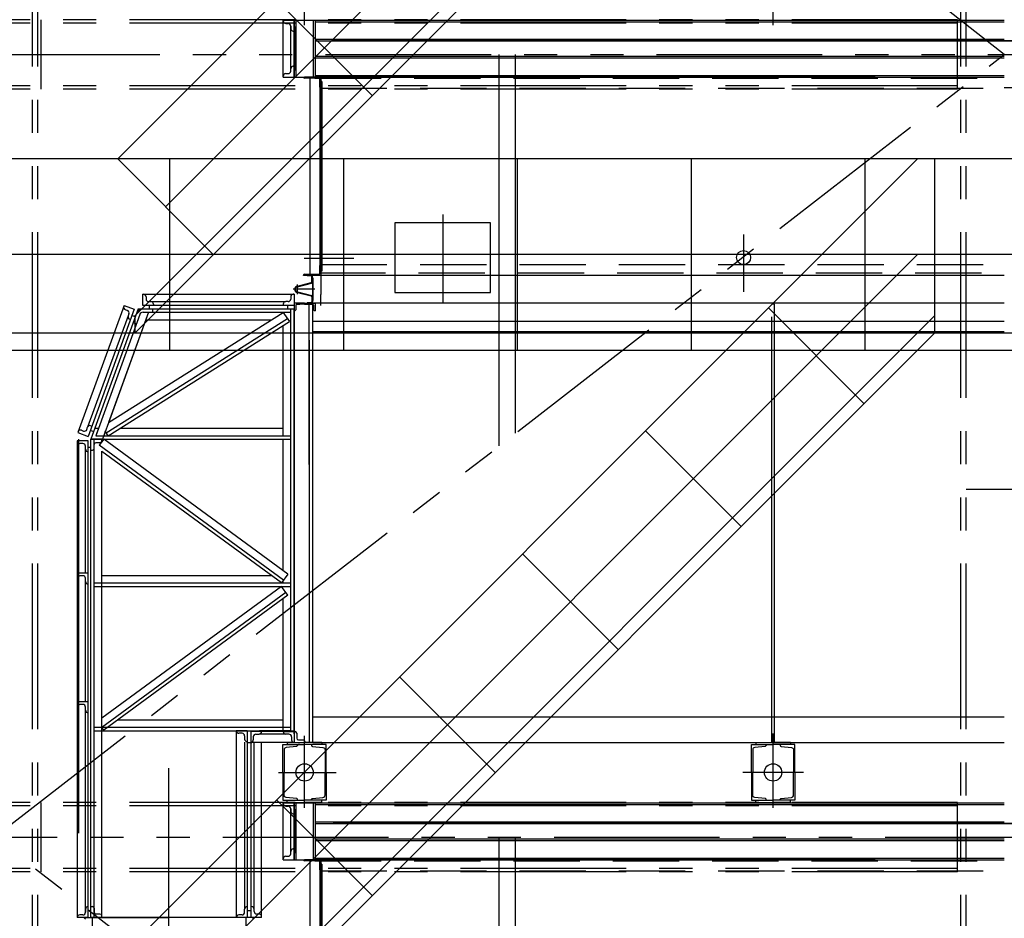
# Model space of a CAD drawing. Header units: millimetres. Extents: x -21 to 67273, y 14 to 95134.
# Tile 44 of 55: x 46494 to 52158, y 58056 to 63222. Entities that reach past the tile are written whole.
import ezdxf

# ---------------------------------------------------------------- set-up
doc = ezdxf.new("R2010")
doc.units = ezdxf.units.MM
doc.header["$LTSCALE"] = 30
for name, pattern in [('CENTER', [50.8, 31.75, -6.35, 6.35, -6.35]), ('DASHED', [19.05, 12.7, -6.35]), ('PHANTOM', [63.5, 31.75, -6.35, 6.35, -6.35, 6.35, -6.35])]:
    doc.linetypes.add(name, pattern=pattern)
doc.layers.get('Defpoints').update_dxf_attribs({"color": 5})
for name, color, linetype in [('双点画线', 6, 'PHANTOM'), ('标注', 3, 'Continuous'), ('点画线', 2, 'CENTER'), ('细实线', 4, 'Continuous'), ('虚线', 1, 'DASHED')]:
    doc.layers.add(name, color=color, linetype=linetype)

msp = doc.modelspace()

# ---------------------------------------------------------------- linework, layer by layer
for p, q in [((48009.874, 63220.11), (48072.874, 63220.11)), ((48009.874, 63220.11), (48072.874, 63220.11)), ((48009.874, 63220.11), (48009.874, 63215.11)), ((48009.874, 62892.11), (48009.874, 63220.11)), ((48072.874, 63220.11), (48072.874, 62892.11)), ((48072.874, 62892.11), (48072.874, 63220.11)), ((48192.874, 63220.111), (48192.874, 62892.111)), ((48024.874, 63200.11), (48037.874, 63200.11)), ((48052.874, 62940.11), (48052.874, 63185.11)), ((48052.874, 63185.11), (48052.874, 63172.11)), ((48067.874, 63157.11), (48072.874, 63157.11)), ((48072.874, 63182.11), (48075.874, 63182.11)), ((48075.874, 62930.11), (48075.874, 63182.11)), ((48297.877, 63100.125), (56017.877, 63100.111)), ((56017.877, 63100.118), (48297.877, 63100.118)), ((48297.877, 63100.118), (56017.877, 63100.118)), ((48052.874, 62927.11), (48052.874, 62940.11)), ((48067.874, 62955.11), (48072.874, 62955.11)), ((48072.874, 62930.11), (48075.874, 62930.11)), ((48009.874, 62892.11), (48009.874, 62897.11)), ((48009.874, 62892.11), (48072.874, 62892.11)), ((48024.874, 62912.11), (48037.874, 62912.11)), ((48125.876, 62892.111), (48225.876, 62892.111)), ((48216.876, 62886.111), (48131.876, 62886.111)), ((48219.876, 62835.111), (48219.876, 62883.111)), ((51415.876, 62892.118), (48225.876, 62892.118)), ((48225.876, 62892.118), (48225.876, 61642.268)), ((48225.876, 62892.111), (48225.876, 62829.111)), ((48219.876, 61761.118), (48219.876, 61809.118)), ((48225.876, 61815.118), (48225.876, 61752.118)), ((52157.876, 61752.118), (48125.876, 61752.118)), ((48131.876, 61758.118), (48216.876, 61758.118)), ((48131.876, 61758.118), (48216.876, 61758.118)), ((47200.662, 61644.118), (48072.876, 61644.118)), ((47200.662, 61644.118), (48072.876, 61644.118)), ((47200.662, 61644.118), (47205.662, 61644.118)), ((47200.662, 61644.118), (47200.662, 61581.118)), ((47220.662, 61629.118), (47220.662, 61616.118)), ((48052.876, 61629.118), (48052.876, 61616.118)), ((48072.876, 61644.118), (48067.876, 61644.118)), ((48072.876, 61644.118), (48072.876, 61581.118)), ((48072.876, 61643.118), (48072.876, 59119.118)), ((48225.876, 61579.268), (48225.876, 61642.268)), ((48225.876, 61579.268), (48225.876, 61642.268)), ((47094.247, 61579.109), (46828.156, 60848.028)), ((47094.247, 61579.109), (47092.537, 61574.41)), ((47094.247, 61579.109), (47153.448, 61557.561)), ((47200.662, 61581.118), (48072.876, 61581.118)), ((47235.662, 61601.118), (47248.662, 61601.118)), ((47238.662, 61580.118), (47238.662, 61560.118)), ((47248.662, 61601.118), (48024.876, 61601.118)), ((47263.662, 61586.118), (47263.662, 61581.118)), ((48009.876, 61586.118), (48009.876, 61581.118)), ((48037.876, 61601.118), (48024.876, 61601.118)), ((48034.876, 61580.118), (48034.876, 61560.118)), ((48072.876, 61592.118), (48072.876, 61548.118)), ((48132.876, 61592.118), (48072.876, 61592.118)), ((48132.876, 61592.118), (48072.876, 61592.118)), ((48072.876, 61592.118), (48072.876, 61548.118)), ((48081.876, 61580.118), (48081.876, 61553.759)), ((48081.876, 61580.118), (48081.876, 61553.759)), ((48087.876, 61586.118), (48105.876, 61586.118)), ((48087.876, 61586.118), (48105.876, 61586.118)), ((48132.876, 61586.118), (48091.876, 61586.118)), ((48132.876, 61586.118), (48091.876, 61586.118)), ((48132.876, 61592.118), (48192.876, 61592.118)), ((48132.876, 61592.118), (48192.876, 61592.118)), ((48132.876, 61586.118), (48173.876, 61586.118)), ((48132.876, 61586.118), (48173.876, 61586.118)), ((48177.876, 61586.118), (48159.876, 61586.118)), ((48159.876, 60664.118), (48159.876, 61586.118)), ((48177.876, 61586.118), (48159.876, 61586.118)), ((48179.876, 60644.118), (48179.876, 61586.118)), ((48183.876, 61580.118), (48183.876, 61553.759)), ((48183.876, 61580.118), (48183.876, 61553.759)), ((48192.876, 61592.118), (48192.876, 61548.118)), ((48192.876, 61592.118), (48192.876, 61548.118)), ((50835.876, 61586.118), (50819.876, 61586.118)), ((50835.876, 59066.118), (50835.876, 61586.118)), ((47118.237, 61519.296), (46884.979, 60878.426)), ((47153.448, 61557.561), (46887.356, 60826.48)), ((47175.662, 61560.118), (46902.662, 60810.056)), ((47175.876, 61560.118), (46902.876, 60810.056)), ((47235.64, 61540.118), (47004.767, 60905.801)), ((47004.767, 60905.801), (48008.961, 61538.189)), ((47235.426, 61540.118), (47017.475, 60941.303)), ((47101.502, 61555.184), (47113.718, 61550.738)), ((47122.683, 61531.512), (47118.237, 61519.296)), ((47140.451, 61521.853), (47159.245, 61515.013)), ((47146.11, 61519.793), (47159.245, 61515.013)), ((47184.876, 61526.958), (47165.724, 61474.337)), ((47175.662, 61560.118), (48072.876, 61560.118)), ((47175.876, 61560.118), (48072.876, 61560.118)), ((47203.67, 61540.118), (47259.668, 61540.118)), ((47259.668, 61540.118), (47259.668, 61560.118)), ((48007.569, 61540.118), (48045.899, 61486.998)), ((48009.876, 61536.921), (48009.876, 61540.118)), ((48072.876, 59117.118), (48072.876, 61560.118)), ((50819.876, 59066.118), (50819.876, 61514.118)), ((47002.811, 60830.118), (48045.899, 61486.998)), ((47127.202, 61500.071), (47131.901, 61498.361)), ((47146.93, 61481.178), (47165.724, 61474.337)), ((47219.989, 61497.118), (47943.743, 61497.118)), ((48009.876, 60830.118), (48009.876, 61464.094)), ((48159.876, 61379.118), (48159.876, 59066.118)), ((46904.205, 60887.391), (46908.904, 60885.681)), ((47017.475, 60941.303), (46969.728, 60810.118)), ((46828.156, 60848.028), (46887.356, 60826.48)), ((46849.091, 60861.691), (46861.307, 60857.245)), ((46880.533, 60866.21), (46884.979, 60878.426)), ((46900.353, 60862.189), (46919.147, 60855.348)), ((46925.614, 60873.118), (46946.898, 60873.118)), ((46946.898, 60873.118), (46931.247, 60830.118)), ((46931.247, 60830.118), (46977.007, 60830.118)), ((46977.007, 60830.118), (46969.728, 60810.118)), ((46986.594, 60855.87), (46977.221, 60830.118)), ((47002.811, 60830.118), (46986.458, 60856.085)), ((47071.093, 60873.118), (48009.876, 60873.118)), ((46824.662, 60800.618), (46824.662, 58543.555)), ((46887.662, 60800.618), (46824.662, 60800.618)), ((46824.662, 60800.618), (46824.662, 60800.618)), ((46857.662, 60785.618), (46839.662, 60785.618)), ((46887.662, 58543.555), (46887.662, 60800.618)), ((46969.728, 60810.118), (46902.662, 60810.118)), ((46902.876, 58544.618), (46902.876, 60810.056)), ((46902.898, 60810.118), (48052.876, 60810.118)), ((46922.662, 60757.118), (46922.662, 60780.118)), ((46955.662, 60790.118), (46932.662, 60790.118)), ((46977.499, 60810.118), (46952.005, 60775.49)), ((46965.662, 60810.118), (46965.662, 60800.118)), ((46965.662, 60806.667), (46965.662, 60810.056)), ((46965.876, 60794.33), (46965.876, 60810.118)), ((48036.771, 60034.453), (46977.499, 60810.118)), ((48009.876, 60054.147), (48009.876, 60810.118)), ((46872.662, 60040.243), (46872.662, 60770.618)), ((46902.662, 60762.618), (46887.662, 60762.618)), ((46887.662, 60737.618), (46887.662, 60737.618)), ((46902.684, 60747.118), (46912.662, 60747.118)), ((46965.876, 59983.618), (46965.876, 60740.544)), ((47999.552, 59983.618), (46965.876, 60740.411)), ((48179.876, 59066.118), (48179.876, 60644.118)), ((48179.876, 59066.118), (48179.876, 60644.118)), ((46902.662, 58543.555), (46902.662, 60146.13)), ((46902.662, 58544.679), (46902.662, 60098.691)), ((46965.662, 59416.691), (46965.662, 60146.191)), ((48009.876, 60080.618), (48009.876, 60103.367)), ((46887.662, 60040.243), (46824.662, 60040.243)), ((46824.662, 60040.243), (46824.662, 60040.243)), ((48009.876, 60057.167), (48009.876, 60060.618)), ((46857.662, 60025.243), (46839.662, 60025.243)), ((46872.662, 59634.324), (46872.662, 60010.243)), ((46965.876, 60026.618), (47940.82, 60026.618)), ((48036.771, 60034.453), (47999.552, 59983.618)), ((48009.876, 59983.618), (48009.876, 59997.718)), ((46887.662, 59977.243), (46887.662, 59977.243)), ((46922.876, 59963.618), (48052.876, 59963.618)), ((47999.552, 59963.618), (46965.662, 59206.668)), ((46965.876, 59206.825), (46965.876, 59963.618)), ((48036.771, 59912.783), (47999.552, 59963.618)), ((48036.771, 59912.783), (46977.499, 59137.118)), ((48009.876, 59137.118), (48009.876, 59893.088)), ((46872.662, 59300.243), (46872.662, 59676.691)), ((46965.662, 58647.191), (46965.662, 59416.691)), ((46887.662, 59300.243), (46824.662, 59300.243)), ((46824.662, 59300.243), (46824.662, 59300.243)), ((46857.662, 59285.243), (46839.662, 59285.243)), ((46872.662, 58899.182), (46872.662, 59270.243)), ((46887.662, 59237.243), (46887.662, 59237.243)), ((47058.071, 59197.118), (48009.876, 59197.118)), ((46922.876, 59134.118), (48072.876, 59134.118)), ((46977.499, 59137.118), (46965.662, 59153.196)), ((47739.876, 59134.118), (47739.876, 58543.555)), ((47739.876, 59134.118), (47739.876, 59134.118)), ((47802.876, 59134.118), (47739.876, 59134.118)), ((47802.876, 59134.118), (47802.876, 58543.555)), ((47842.876, 59129.118), (47842.876, 59134.118)), ((48054.115, 59134.118), (47874.429, 59134.118)), ((48054.115, 59129.118), (48054.115, 59134.118)), ((46965.876, 58543.555), (46965.876, 59117.118)), ((47772.876, 59119.118), (47754.876, 59119.118)), ((47787.876, 59104.118), (47787.876, 59086.118)), ((47885.876, 59129.118), (47822.876, 59129.118)), ((47822.876, 59129.118), (47822.876, 59066.118)), ((47822.876, 59097.518), (47822.876, 58543.555)), ((47837.876, 59099.118), (47837.876, 59081.118)), ((47852.876, 59114.118), (47870.876, 59114.118)), ((48024.876, 59114.118), (47870.876, 59114.118)), ((48072.876, 59129.118), (47874.429, 59129.118)), ((47885.876, 59129.118), (47885.876, 59129.118)), ((48009.876, 59129.118), (48072.876, 59129.118)), ((48009.876, 59129.118), (48009.876, 59129.118)), ((48042.876, 59114.118), (48024.876, 59114.118)), ((48057.876, 59099.118), (48057.876, 59081.118)), ((48072.876, 59129.118), (48072.876, 59066.118)), ((48072.876, 59129.118), (48077.876, 59129.118)), ((48072.876, 59129.118), (48072.876, 59066.118)), ((48087.876, 59119.118), (48087.876, 59091.118)), ((48097.876, 59081.118), (48125.876, 59081.118)), ((47802.876, 59071.118), (47802.876, 59071.118)), ((47802.876, 59067.238), (47822.876, 59067.238)), ((47802.876, 59066.238), (47802.876, 58584.668)), ((47822.876, 59066.118), (47822.876, 59066.118)), ((48072.876, 59066.118), (47822.876, 59066.118)), ((47842.876, 58543.555), (47842.876, 59066.118)), ((47885.876, 58543.555), (47885.876, 59066.118)), ((48007.876, 58894.118), (48007.876, 59054.118)), ((48007.876, 59054.118), (48092.876, 59054.118)), ((48016.278, 59029.377), (48015.376, 59024.52)), ((48015.376, 59024.52), (48015.376, 58894.118)), ((48018.867, 59033.584), (48016.278, 59029.377)), ((48022.796, 59036.579), (48018.867, 59033.584)), ((48027.539, 59037.959), (48022.796, 59036.579)), ((48086.798, 59043.885), (48027.539, 59037.959)), ((48072.876, 59066.118), (48072.876, 59066.118)), ((48089.17, 59044.577), (48086.798, 59043.885)), ((48091.133, 59046.075), (48089.17, 59044.577)), ((48092.426, 59048.18), (48091.133, 59046.075)), ((48092.876, 59050.602), (48092.426, 59048.18)), ((48092.876, 59054.118), (48092.876, 59050.602)), ((48100.876, 59061.118), (48100.876, 59066.118)), ((48135.876, 59071.118), (48135.876, 59066.118)), ((48179.876, 59066.118), (48159.876, 59066.118)), ((48257.876, 59054.118), (48172.876, 59054.118)), ((48172.876, 59054.118), (48172.876, 59050.602)), ((48172.876, 59050.602), (48173.326, 59048.18)), ((48173.326, 59048.18), (48174.619, 59046.075)), ((48174.619, 59046.075), (48176.582, 59044.577)), ((48176.582, 59044.577), (48178.954, 59043.885)), ((48178.954, 59043.885), (48238.213, 59037.959)), ((48179.876, 59066.118), (52157.876, 59066.118)), ((48238.213, 59037.959), (48242.956, 59036.579)), ((48242.956, 59036.579), (48246.885, 59033.584)), ((48246.885, 59033.584), (48249.474, 59029.377)), ((48249.474, 59029.377), (48250.376, 59024.52)), ((48250.376, 59024.52), (48250.376, 58894.118)), ((48257.876, 58894.118), (48257.876, 59054.118)), ((50702.876, 58894.118), (50702.876, 59054.118)), ((50702.876, 59054.118), (50787.876, 59054.118)), ((50702.876, 59054.118), (50787.876, 59054.118)), ((50702.876, 58894.118), (50702.876, 59054.118)), ((50711.278, 59029.377), (50710.376, 59024.52)), ((50711.278, 59029.377), (50710.376, 59024.52)), ((50710.376, 59024.52), (50710.376, 58894.118)), ((50710.376, 59024.52), (50710.376, 58894.118)), ((50713.867, 59033.584), (50711.278, 59029.377)), ((50713.867, 59033.584), (50711.278, 59029.377)), ((50717.796, 59036.579), (50713.867, 59033.584)), ((50717.796, 59036.579), (50713.867, 59033.584)), ((50722.539, 59037.959), (50717.796, 59036.579)), ((50722.539, 59037.959), (50717.796, 59036.579)), ((50781.798, 59043.885), (50722.539, 59037.959)), ((50781.798, 59043.885), (50722.539, 59037.959)), ((50784.17, 59044.577), (50781.798, 59043.885)), ((50784.17, 59044.577), (50781.798, 59043.885)), ((50786.133, 59046.075), (50784.17, 59044.577)), ((50786.133, 59046.075), (50784.17, 59044.577)), ((50787.426, 59048.18), (50786.133, 59046.075)), ((50787.426, 59048.18), (50786.133, 59046.075)), ((50787.876, 59050.602), (50787.426, 59048.18)), ((50787.876, 59050.602), (50787.426, 59048.18)), ((50787.876, 59054.118), (50787.876, 59050.602)), ((50787.876, 59054.118), (50787.876, 59050.602)), ((50839.876, 59066.118), (50815.876, 59066.118)), ((50839.876, 59066.118), (50815.876, 59066.118)), ((50874.876, 59066.118), (50854.876, 59066.118)), ((50874.876, 59066.118), (50854.876, 59066.118)), ((50867.876, 59054.118), (50867.876, 59050.602)), ((50952.876, 59054.118), (50867.876, 59054.118)), ((50952.876, 59054.118), (50867.876, 59054.118)), ((50867.876, 59054.118), (50867.876, 59050.602)), ((50867.876, 59050.602), (50868.326, 59048.18)), ((50867.876, 59050.602), (50868.326, 59048.18)), ((50868.326, 59048.18), (50869.619, 59046.075)), ((50868.326, 59048.18), (50869.619, 59046.075)), ((50869.619, 59046.075), (50871.582, 59044.577)), ((50869.619, 59046.075), (50871.582, 59044.577)), ((50871.582, 59044.577), (50873.954, 59043.885)), ((50871.582, 59044.577), (50873.954, 59043.885)), ((50873.954, 59043.885), (50933.213, 59037.959)), ((50873.954, 59043.885), (50933.213, 59037.959)), ((50933.213, 59037.959), (50937.956, 59036.579)), ((50933.213, 59037.959), (50937.956, 59036.579)), ((50937.956, 59036.579), (50941.885, 59033.584)), ((50937.956, 59036.579), (50941.885, 59033.584)), ((50941.885, 59033.584), (50944.474, 59029.377)), ((50941.885, 59033.584), (50944.474, 59029.377)), ((50944.474, 59029.377), (50945.376, 59024.52)), ((50944.474, 59029.377), (50945.376, 59024.52)), ((50945.376, 59024.52), (50945.376, 58894.118)), ((50945.376, 59024.52), (50945.376, 58894.118)), ((50952.876, 58894.118), (50952.876, 59054.118)), ((50952.876, 58894.118), (50952.876, 59054.118)), ((46872.662, 58543.555), (46872.662, 58936.691)), ((48007.876, 58894.118), (48007.876, 58734.118)), ((48015.376, 58763.716), (48015.376, 58894.118)), ((48250.376, 58763.716), (48250.376, 58894.118)), ((48257.876, 58894.118), (48257.876, 58734.118)), ((50702.876, 58894.118), (50702.876, 58734.118)), ((50702.876, 58894.118), (50702.876, 58734.118)), ((50710.376, 58763.716), (50710.376, 58894.118)), ((50710.376, 58763.716), (50710.376, 58894.118)), ((50945.376, 58763.716), (50945.376, 58894.118)), ((50945.376, 58763.716), (50945.376, 58894.118)), ((50952.876, 58894.118), (50952.876, 58734.118)), ((50952.876, 58894.118), (50952.876, 58734.118)), ((48007.876, 58734.118), (48092.876, 58734.118)), ((48016.278, 58758.859), (48015.376, 58763.716)), ((48018.867, 58754.652), (48016.278, 58758.859)), ((48022.796, 58751.657), (48018.867, 58754.652)), ((48027.539, 58750.277), (48022.796, 58751.657)), ((48086.798, 58744.351), (48027.539, 58750.277)), ((48089.17, 58743.659), (48086.798, 58744.351)), ((48091.133, 58742.161), (48089.17, 58743.659)), ((48092.426, 58740.056), (48091.133, 58742.161)), ((48092.876, 58737.634), (48092.426, 58740.056)), ((48092.876, 58734.118), (48092.876, 58737.634)), ((48172.876, 58737.634), (48173.326, 58740.056)), ((48172.876, 58734.118), (48172.876, 58737.634)), ((48257.876, 58734.118), (48172.876, 58734.118)), ((48173.326, 58740.056), (48174.619, 58742.161)), ((48174.619, 58742.161), (48176.582, 58743.659)), ((48176.582, 58743.659), (48178.954, 58744.351)), ((48178.954, 58744.351), (48238.213, 58750.277)), ((48238.213, 58750.277), (48242.956, 58751.657)), ((48242.956, 58751.657), (48246.885, 58754.652)), ((48246.885, 58754.652), (48249.474, 58758.859)), ((48249.474, 58758.859), (48250.376, 58763.716)), ((50702.876, 58734.118), (50787.876, 58734.118)), ((50702.876, 58734.118), (50787.876, 58734.118)), ((50711.278, 58758.859), (50710.376, 58763.716)), ((50711.278, 58758.859), (50710.376, 58763.716)), ((50713.867, 58754.652), (50711.278, 58758.859)), ((50713.867, 58754.652), (50711.278, 58758.859)), ((50717.796, 58751.657), (50713.867, 58754.652)), ((50717.796, 58751.657), (50713.867, 58754.652)), ((50722.539, 58750.277), (50717.796, 58751.657)), ((50722.539, 58750.277), (50717.796, 58751.657)), ((50781.798, 58744.351), (50722.539, 58750.277)), ((50781.798, 58744.351), (50722.539, 58750.277)), ((50784.17, 58743.659), (50781.798, 58744.351)), ((50784.17, 58743.659), (50781.798, 58744.351)), ((50786.133, 58742.161), (50784.17, 58743.659)), ((50786.133, 58742.161), (50784.17, 58743.659)), ((50787.426, 58740.056), (50786.133, 58742.161)), ((50787.426, 58740.056), (50786.133, 58742.161)), ((50787.876, 58737.634), (50787.426, 58740.056)), ((50787.876, 58737.634), (50787.426, 58740.056)), ((50787.876, 58734.118), (50787.876, 58737.634)), ((50787.876, 58734.118), (50787.876, 58737.634)), ((50867.876, 58737.634), (50868.326, 58740.056)), ((50867.876, 58737.634), (50868.326, 58740.056)), ((50867.876, 58734.118), (50867.876, 58737.634)), ((50867.876, 58734.118), (50867.876, 58737.634)), ((50952.876, 58734.118), (50867.876, 58734.118)), ((50952.876, 58734.118), (50867.876, 58734.118)), ((50868.326, 58740.056), (50869.619, 58742.161)), ((50868.326, 58740.056), (50869.619, 58742.161)), ((50869.619, 58742.161), (50871.582, 58743.659)), ((50869.619, 58742.161), (50871.582, 58743.659)), ((50871.582, 58743.659), (50873.954, 58744.351)), ((50871.582, 58743.659), (50873.954, 58744.351)), ((50873.954, 58744.351), (50933.213, 58750.277)), ((50873.954, 58744.351), (50933.213, 58750.277)), ((50933.213, 58750.277), (50937.956, 58751.657)), ((50933.213, 58750.277), (50937.956, 58751.657)), ((50937.956, 58751.657), (50941.885, 58754.652)), ((50937.956, 58751.657), (50941.885, 58754.652)), ((50941.885, 58754.652), (50944.474, 58758.859)), ((50941.885, 58754.652), (50944.474, 58758.859)), ((50944.474, 58758.859), (50945.376, 58763.716)), ((50944.474, 58758.859), (50945.376, 58763.716)), ((48009.874, 58720.11), (48072.874, 58720.11)), ((48009.874, 58720.11), (48072.874, 58720.11)), ((48009.874, 58720.11), (48009.874, 58715.11)), ((48009.874, 58392.11), (48009.874, 58720.11)), ((48024.874, 58700.11), (48037.874, 58700.11)), ((48052.874, 58440.11), (48052.874, 58685.11)), ((48052.874, 58685.11), (48052.874, 58672.11)), ((48072.874, 58720.11), (48072.874, 58392.11)), ((48072.874, 58392.11), (48072.874, 58720.11)), ((48072.874, 58682.11), (48075.874, 58682.11)), ((48075.874, 58430.11), (48075.874, 58682.11)), ((48192.874, 58720.111), (48192.874, 58392.111)), ((46965.662, 58543.555), (46965.662, 58647.191)), ((48067.874, 58657.11), (48072.874, 58657.11)), ((56017.874, 58600.125), (48297.874, 58600.111)), ((48297.875, 58600.118), (56017.875, 58600.118)), ((56017.875, 58600.118), (48297.875, 58600.118)), ((48297.877, 58600.125), (56017.877, 58600.111)), ((48297.877, 58600.118), (56017.877, 58600.118)), ((56017.877, 58600.118), (48297.877, 58600.118)), ((46824.662, 58543.555), (46824.662, 58060.179)), ((46872.662, 58090.179), (46872.662, 58543.555)), ((46887.662, 58060.179), (46887.662, 58543.555)), ((46902.662, 58060.179), (46902.662, 58543.555)), ((46965.662, 58060.118), (46965.662, 58543.555)), ((46965.876, 58060.118), (46965.876, 58543.555)), ((47739.876, 58543.555), (47739.876, 58060.118)), ((47802.876, 58543.555), (47802.876, 58060.118)), ((47822.876, 58543.555), (47822.876, 58060.118)), ((47842.876, 58095.118), (47842.876, 58543.555)), ((47885.876, 58060.118), (47885.876, 58543.555)), ((48067.874, 58455.11), (48072.874, 58455.11)), ((48009.874, 58392.11), (48009.874, 58397.11)), ((48024.874, 58412.11), (48037.874, 58412.11)), ((48052.874, 58427.11), (48052.874, 58440.11)), ((48072.874, 58430.11), (48075.874, 58430.11)), ((48009.874, 58392.11), (48072.874, 58392.11)), ((48125.876, 58392.111), (48225.876, 58392.111)), ((48216.876, 58386.111), (48131.876, 58386.111)), ((48219.876, 58335.111), (48219.876, 58383.111)), ((51415.876, 58392.118), (48225.876, 58392.118)), ((48225.876, 58392.118), (48225.876, 57142.268)), ((48225.876, 58392.111), (48225.876, 58329.111)), ((46887.662, 58123.179), (46887.662, 58123.179)), ((46902.684, 58123.118), (46912.662, 58123.118)), ((46922.662, 58113.118), (46922.662, 58090.118)), ((47802.876, 58123.118), (47802.876, 58123.118)), ((47827.876, 58122.898), (47822.876, 58122.898)), ((46887.662, 58060.179), (46824.662, 58060.179)), ((46824.662, 58060.179), (46824.662, 58060.179)), ((46857.662, 58075.179), (46839.662, 58075.179)), ((46887.662, 58060.179), (46856.162, 58060.179)), ((46887.662, 58060.179), (46856.162, 58060.179)), ((46863.662, 58060.118), (47352.876, 58060.118)), ((46871.945, 58051.062), (46863.662, 58060.118)), ((46872.662, 58108.179), (46872.662, 58090.179)), ((46902.662, 58098.179), (46887.662, 58098.179)), ((46965.662, 58060.122), (46902.662, 58060.179)), ((47802.876, 58060.118), (46902.876, 58060.118)), ((46911.571, 58060.118), (46911.571, 58010.118)), ((46955.662, 58080.118), (46932.662, 58080.118)), ((46965.662, 58060.118), (46965.662, 58070.118)), ((46965.662, 58063.569), (46965.662, 58060.179)), ((47885.876, 58060.118), (47352.876, 58060.118)), ((47772.876, 58075.118), (47754.876, 58075.118)), ((47787.876, 58090.118), (47787.876, 58108.118)), ((47794.181, 58060.118), (47794.181, 58010.118)), ((47802.876, 58100.168), (47822.876, 58100.168)), ((47833.807, 58051.062), (47842.09, 58060.118)), ((47870.876, 58080.118), (47857.876, 58080.118))]:
    msp.add_line(p, q)
at = {"ltscale": 30}
for p, q in [((48072.876, 63220.11), (52157.874, 63220.118)), ((48192.874, 63100.111), (52157.874, 63100.118)), ((48192.874, 63012.111), (52157.874, 63012.118)), ((48072.874, 62892.11), (52157.874, 62892.118)), ((48162.876, 62886.111), (48162.876, 61758.118)), ((48219.876, 62883.171), (48219.876, 61809.118)), ((48231.876, 62867.111), (48225.876, 62867.111)), ((48225.876, 62829.111), (48225.876, 61752.118)), ((48231.876, 62867.111), (48231.876, 61777.118)), ((48231.876, 61777.118), (48225.876, 61777.118)), ((48231.876, 61777.118), (48225.876, 61777.118)), ((48072.876, 58720.11), (52157.874, 58720.118)), ((48192.874, 58600.111), (52157.874, 58600.118)), ((48192.874, 58512.111), (52157.874, 58512.118)), ((48072.874, 58392.11), (52157.874, 58392.118)), ((48162.876, 58386.111), (48162.876, 57258.118)), ((48162.876, 58386.111), (48162.876, 57258.118)), ((48219.876, 58383.171), (48219.876, 57309.118)), ((48219.876, 58383.171), (48219.876, 57309.118)), ((48231.876, 58367.111), (48225.876, 58367.111)), ((48231.876, 58367.111), (48231.876, 57277.118)), ((48231.876, 58367.111), (48231.876, 57277.118)), ((48225.876, 58329.111), (48225.876, 57252.118)), ((48225.876, 58329.111), (48225.876, 57252.118))]:
    msp.add_line(p, q, dxfattribs=at)
at = {"ltscale": 5}
for p, q in [((48232.876, 62892.111), (48132.876, 62892.111)), ((48007.876, 59054.118), (48132.876, 59054.118)), ((48032.876, 59066.118), (48132.876, 59066.118)), ((48032.876, 59066.118), (48032.876, 59054.118)), ((48232.876, 59066.118), (48132.876, 59066.118)), ((48257.876, 59054.118), (48132.876, 59054.118)), ((48232.876, 59066.118), (48232.876, 59054.118)), ((50702.876, 59054.118), (50827.876, 59054.118)), ((50702.876, 59054.118), (50827.876, 59054.118)), ((50727.876, 59066.118), (50727.876, 59054.118)), ((50727.876, 59066.118), (50827.876, 59066.118)), ((50727.876, 59066.118), (50827.876, 59066.118)), ((50727.876, 59066.118), (50727.876, 59054.118)), ((50927.876, 59066.118), (50827.876, 59066.118)), ((50927.876, 59066.118), (50827.876, 59066.118)), ((50952.876, 59054.118), (50827.876, 59054.118)), ((50952.876, 59054.118), (50827.876, 59054.118)), ((50927.876, 59066.118), (50927.876, 59054.118)), ((50927.876, 59066.118), (50927.876, 59054.118)), ((48007.876, 58734.118), (48132.876, 58734.118)), ((48032.876, 58722.118), (48032.876, 58734.118)), ((48257.876, 58734.118), (48132.876, 58734.118)), ((48232.876, 58722.118), (48232.876, 58734.118)), ((50702.876, 58734.118), (50827.876, 58734.118)), ((50702.876, 58734.118), (50827.876, 58734.118)), ((50727.876, 58722.118), (50727.876, 58734.118)), ((50727.876, 58722.118), (50727.876, 58734.118)), ((50952.876, 58734.118), (50827.876, 58734.118)), ((50952.876, 58734.118), (50827.876, 58734.118)), ((50927.876, 58722.118), (50927.876, 58734.118)), ((50927.876, 58722.118), (50927.876, 58734.118)), ((48032.876, 58722.118), (48132.876, 58722.118)), ((48232.876, 58722.118), (48132.876, 58722.118)), ((50727.876, 58722.118), (50827.876, 58722.118)), ((50727.876, 58722.118), (50827.876, 58722.118)), ((50927.876, 58722.118), (50827.876, 58722.118)), ((50927.876, 58722.118), (50827.876, 58722.118)), ((48232.876, 58392.111), (48132.876, 58392.111))]:
    msp.add_line(p, q, dxfattribs=at)
at = {"ltscale": 2}
for p, q in [((48147.876, 61749.118), (48147.876, 61752.118)), ((48169.876, 61752.118), (48147.876, 61752.118)), ((48169.876, 61752.118), (48147.876, 61752.118)), ((48147.876, 61749.118), (48147.876, 61752.118)), ((48169.876, 61749.118), (48147.876, 61749.118)), ((48169.876, 61749.118), (48147.876, 61749.118)), ((48223.876, 61752.118), (48160.876, 61752.118)), ((48223.876, 61752.118), (48160.876, 61752.118)), ((48225.876, 61752.118), (48162.876, 61752.118)), ((48225.876, 61752.118), (48162.876, 61752.118)), ((48174.876, 61715.295), (48174.876, 61744.118)), ((48174.876, 61715.295), (48174.876, 61744.118)), ((48177.876, 61715.295), (48177.876, 61744.118)), ((48177.876, 61715.295), (48177.876, 61744.118)), ((48092.125, 61690.022), (48171.128, 61710.454)), ((48092.125, 61690.022), (48171.128, 61710.454)), ((48092.876, 61687.118), (48171.879, 61707.549)), ((48092.876, 61687.118), (48171.879, 61707.549)), ((48092.125, 61654.213), (48171.128, 61633.782)), ((48092.125, 61654.213), (48171.128, 61633.782)), ((48092.876, 61657.118), (48171.879, 61636.686)), ((48092.876, 61657.118), (48171.879, 61636.686)), ((48174.876, 61628.941), (48174.876, 61600.118)), ((48174.876, 61628.941), (48174.876, 61600.118)), ((48177.876, 61628.941), (48177.876, 61600.118)), ((48177.876, 61628.941), (48177.876, 61600.118)), ((48147.876, 61595.118), (48147.876, 61592.118)), ((48169.876, 61595.118), (48147.876, 61595.118)), ((48169.876, 61595.118), (48147.876, 61595.118)), ((48147.876, 61595.118), (48147.876, 61592.118)), ((48169.876, 61592.118), (48147.876, 61592.118)), ((48169.876, 61592.118), (48147.876, 61592.118))]:
    msp.add_line(p, q, dxfattribs=at)
at = {"ltscale": 4}
for p, q in [((48180.876, 61737.118), (48177.876, 61737.118)), ((48177.876, 61737.118), (48177.876, 61607.118)), ((48177.876, 61737.118), (48177.876, 61607.118)), ((48180.876, 61737.118), (48177.876, 61737.118)), ((48180.876, 61737.118), (48180.876, 61607.118)), ((48180.876, 61737.118), (48180.876, 61607.118)), ((52157.876, 61592.118), (48169.876, 61592.118)), ((48180.876, 61607.118), (48177.876, 61607.118)), ((48180.876, 61607.118), (48177.876, 61607.118))]:
    msp.add_line(p, q, dxfattribs=at)
msp.add_lwpolyline([(48652.876, 62054.336), (48652.876, 61654.336), (49202.876, 61654.336), (49202.876, 62054.336)], close=True)
msp.add_lwpolyline([(48216.876, 61758.118, 0.41421356), (48219.876, 61761.118), (48219.876, 61809.118, -0.41421356), (48225.876, 61815.118), (48225.876, 61752.118), (48125.876, 61752.118, -0.41421356), (48131.876, 61758.118)], format="xyb", close=True)
at = {"ltscale": 25}
msp.add_circle((50657.876, 61854.702), 40.5, dxfattribs=at)
for centre in [(48132.876, 58894.118), (50827.876, 58894.118), (50827.876, 58894.118)]:
    msp.add_circle(centre, 50)
for centre, radius, start, end in [((48024.874, 63215.11), 15, 180, 270), ((48037.874, 63185.11), 15, 0, 90), ((48067.874, 63172.11), 15, 180, 270), ((48037.874, 62927.11), 15, 270, 0), ((48067.874, 62940.11), 15, 90, 180), ((48024.874, 62897.11), 15, 90, 180), ((48131.876, 62892.111), 6, 180, 270), ((48216.876, 62883.111), 3, 0, 90), ((48225.876, 62835.111), 6, 180, 270), ((48225.876, 61809.118), 6, 90, 180), ((48131.876, 61752.118), 6, 90, 180), ((48131.876, 61752.118), 6, 90, 180), ((48216.876, 61761.118), 3, 270, 0), ((48216.876, 61761.118), 3, 270, 0), ((47205.662, 61629.118), 15, 0, 90), ((48067.876, 61629.118), 15, 90, 180), ((47106.633, 61569.28), 15, 160, 250), ((47235.662, 61616.118), 15, 180, 270), ((47248.662, 61586.118), 15, 0, 90), ((48024.876, 61586.118), 15, 90, 180), ((48037.876, 61616.118), 15, 270, 0), ((48087.876, 61580.118), 6, 90, 180), ((48087.876, 61580.118), 6, 90, 180), ((48177.876, 61580.118), 6, 0, 90), ((48177.876, 61580.118), 6, 0, 90), ((47108.588, 61536.643), 15, 340, 70), ((47132.333, 61514.166), 15, 160, 250), ((47203.67, 61520.118), 40, 90, 160), ((47203.67, 61520.118), 20, 90, 160), ((48072.876, 61558.118), 10, 270, 334.158067), ((48072.876, 61558.118), 10, 270, 334.158067), ((48192.876, 61558.118), 10, 205.841933, 270), ((48192.876, 61558.118), 10, 205.841933, 270), ((46899.075, 60873.296), 15, 70, 160), ((46843.961, 60847.596), 15, 70, 160), ((46866.438, 60871.34), 15, 250, 340), ((46839.662, 60800.618), 15, 180, 270), ((46857.662, 60770.618), 15, 0, 90), ((46932.662, 60780.118), 10, 90, 180), ((46955.662, 60800.118), 10, 270, 0), ((46887.662, 60752.618), 15, 180, 270), ((46912.662, 60757.118), 10, 270, 0), ((46839.662, 60040.243), 15, 180, 270), ((46857.662, 60010.243), 15, 0, 90), ((46887.662, 59992.243), 15, 180, 270), ((46839.662, 59300.243), 15, 180, 270), ((46857.662, 59270.243), 15, 0, 90), ((46887.662, 59252.243), 15, 180, 270), ((47754.876, 59134.118), 15, 180, 270), ((47772.876, 59104.118), 15, 0, 90), ((47802.876, 59086.118), 15, 180, 270), ((47822.876, 59081.118), 15, 270, 0), ((47852.876, 59099.118), 15, 90, 180), ((47870.876, 59129.118), 15, 270, 0), ((48024.876, 59129.118), 15, 180, 270), ((48042.876, 59099.118), 15, 0, 90), ((48072.876, 59081.118), 15, 180, 270), ((48077.876, 59119.118), 10, 0, 90), ((48097.876, 59091.118), 10, 180, 270), ((48125.876, 59071.118), 10, 0, 90), ((48024.874, 58715.11), 15, 180, 270), ((48037.874, 58685.11), 15, 0, 90), ((48067.874, 58672.11), 15, 180, 270), ((48067.874, 58440.11), 15, 90, 180), ((48024.874, 58397.11), 15, 90, 180), ((48037.874, 58427.11), 15, 270, 0), ((48131.876, 58392.111), 6, 180, 270), ((48216.876, 58383.111), 3, 0, 90), ((46887.662, 58108.179), 15, 90, 180), ((46912.662, 58113.118), 10, 0, 90), ((47802.876, 58108.118), 15, 90, 180), ((47827.876, 58107.898), 15, 0, 90), ((46839.662, 58060.179), 15, 90, 180), ((46857.662, 58090.179), 15, 270, 0), ((46932.662, 58090.118), 10, 180, 270), ((46955.662, 58070.118), 10, 0, 90), ((47754.876, 58060.118), 15, 90, 180), ((47772.876, 58090.118), 15, 270, 0), ((47857.876, 58095.118), 15, 180, 270), ((47870.876, 58065.118), 15, 0, 90)]:
    msp.add_arc(centre, radius, start, end)
at = {"ltscale": 2}
for centre, radius, start, end in [((48169.876, 61744.118), 8, 0, 90), ((48169.876, 61744.118), 8, 0, 90), ((48169.876, 61744.118), 5, 0, 90), ((48169.876, 61744.118), 5, 0, 90), ((48092.876, 61672.118), 18, 90, 180), ((48092.876, 61672.118), 18, 90, 180), ((48092.876, 61672.118), 15, 90, 180), ((48092.876, 61672.118), 15, 90, 180), ((48169.876, 61715.295), 5, 284.5, 0), ((48169.876, 61715.295), 5, 284.5, 0), ((48169.876, 61715.295), 8, 284.5, 0), ((48169.876, 61715.295), 8, 284.5, 0), ((48092.876, 61672.118), 18, 180, 270), ((48092.876, 61672.118), 18, 180, 270), ((48092.876, 61672.118), 15, 180, 270), ((48092.876, 61672.118), 15, 180, 270), ((48169.876, 61628.941), 5, 0, 75.5), ((48169.876, 61628.941), 5, 0, 75.5), ((48169.876, 61628.941), 8, 0, 75.5), ((48169.876, 61628.941), 8, 0, 75.5), ((48169.876, 61600.118), 8, 270, 0), ((48169.876, 61600.118), 5, 270, 0), ((48169.876, 61600.118), 5, 270, 0), ((48169.876, 61600.118), 8, 270, 0)]:
    msp.add_arc(centre, radius, start, end, dxfattribs=at)
at = {"layer": 'Defpoints', "ltscale": 25}
for p in [(48096.918, 62892.118), (50633.913, 61887.353), (50681.839, 61822.052), (48096.918, 58392.118)]:
    msp.add_point(p, dxfattribs=at)
at = {"layer": '双点画线'}
for p, q in [((46567.876, 36282.118), (46567.876, 82862.118)), ((46597.876, 36282.118), (46597.876, 82862.118)), ((51907.876, 36282.118), (51907.876, 78922.118)), ((51937.876, 36282.118), (51937.876, 78922.118)), ((52157.876, 63022.118), (46347.876, 67587.118)), ((51887.876, 63222.118), (46007.876, 63222.118)), ((46617.876, 62822.118), (46617.876, 63222.118)), ((51887.876, 62822.118), (51887.876, 63222.118)), ((51887.876, 63202.118), (46007.876, 63202.118)), ((46347.876, 58522.118), (52157.876, 63022.118)), ((46347.876, 63022.118), (58557.876, 63022.118)), ((51887.876, 62842.118), (46007.876, 62842.118)), ((51887.876, 62822.118), (46007.876, 62822.118)), ((51937.876, 60522.118), (52377.876, 60522.118)), ((51887.876, 58722.118), (46007.876, 58722.118)), ((51887.876, 58702.118), (46007.876, 58702.118)), ((46617.876, 58322.118), (46617.876, 58722.118)), ((51887.876, 58322.118), (51887.876, 58722.118)), ((45757.876, 58522.118), (58557.876, 58522.118)), ((52157.876, 54022.118), (46347.876, 58522.118)), ((51887.876, 58342.118), (46007.876, 58342.118)), ((51887.876, 58322.118), (46007.876, 58322.118))]:
    msp.add_line(p, q, dxfattribs=at)
at = {"layer": '标注'}
msp.add_line((48231.876, 62785.829), (48231.876, 62556.283), dxfattribs=at)
at = {"layer": '点画线', "ltscale": 5}
for p, q in [((50827.876, 63190.217), (50827.876, 63617.196)), ((50827.876, 63190.217), (50827.876, 63617.196)), ((48132.876, 63191.285), (48132.876, 63603.984)), ((50657.876, 61920.202), (50657.876, 61789.202)), ((48179.876, 61489.118), (52157.876, 61489.118)), ((48179.876, 61429.118), (52157.876, 61429.118)), ((48179.876, 59214.118), (52157.876, 59214.118)), ((48132.876, 58691.285), (48132.876, 59103.984)), ((50827.876, 58690.217), (50827.876, 59117.196)), ((50827.876, 58690.217), (50827.876, 59117.196)), ((50827.876, 58690.217), (50827.876, 59117.196)), ((50827.876, 58690.217), (50827.876, 59117.196)), ((47352.876, 57145.998), (47352.876, 58919.057)), ((47983.695, 58894.118), (48314.378, 58894.118)), ((51002.876, 58894.118), (50652.876, 58894.118)), ((51002.876, 58894.118), (50652.876, 58894.118))]:
    msp.add_line(p, q, dxfattribs=at)
at = {"layer": '点画线', "ltscale": 30}
for p, q in [((48927.876, 62102.624), (48927.876, 61591.843)), ((48927.876, 62102.624), (48927.876, 61591.843)), ((48131.252, 61851.67), (48416.876, 61851.831))]:
    msp.add_line(p, q, dxfattribs=at)
at = {"layer": '点画线'}
msp.add_line((50657.876, 61987.057), (50657.876, 61657.371), dxfattribs=at)
at = {"layer": '点画线', "ltscale": 2}
for p, q in [((48092.876, 61643.309), (48092.876, 61699.523)), ((48092.876, 61643.309), (48092.876, 61699.523)), ((48192.444, 61672.118), (48066.446, 61672.118)), ((48192.444, 61672.118), (48066.446, 61672.118))]:
    msp.add_line(p, q, dxfattribs=at)
at = {"layer": '细实线'}
for p, q in [((51657.876, 67022.118), (47057.876, 62422.118)), ((47332.876, 62147.118), (51657.876, 66472.118)), ((47157.876, 61521.113), (51757.876, 66121.113)), ((47157.876, 61422.118), (51757.876, 66022.118)), ((47972.089, 63336.331), (48522.089, 62786.331)), ((49252.876, 60772.118), (49252.876, 63022.118)), ((49346.876, 60844.923), (49346.876, 63022.118)), ((57957.876, 62422.118), (46357.876, 62422.118)), ((51657.876, 62422.118), (47057.876, 57822.118)), ((47057.876, 62422.118), (47607.876, 61872.118)), ((47357.876, 61322.118), (47357.876, 62422.118)), ((48357.876, 61322.118), (48357.876, 62422.118)), ((49357.876, 61322.118), (49357.876, 62422.118)), ((50357.876, 61322.118), (50357.876, 62422.118)), ((51357.876, 61322.118), (51357.876, 62422.118)), ((51757.876, 61422.118), (51757.876, 62422.118)), ((57957.876, 61872.118), (46357.876, 61872.118)), ((47332.876, 57547.118), (51657.876, 61872.118)), ((47157.876, 56921.113), (51757.876, 61521.113)), ((47157.876, 61422.118), (47157.876, 61521.113)), ((50800.516, 61564.759), (51350.516, 61014.759)), ((46357.876, 61422.118), (57957.876, 61422.118)), ((47157.876, 56822.118), (51757.876, 61422.118)), ((46357.876, 61322.118), (57957.876, 61322.118)), ((50093.41, 60857.652), (50643.41, 60307.652)), ((46834.876, 58544.618), (46834.876, 60810.056)), ((49386.303, 60150.545), (49936.303, 59600.545)), ((48679.196, 59443.438), (49229.196, 58893.438)), ((47972.089, 58736.331), (48522.089, 58186.331)), ((49252.876, 56272.118), (49252.876, 58522.118)), ((49346.876, 56199.312), (49346.876, 58522.118))]:
    msp.add_line(p, q, dxfattribs=at)
at = {"layer": '细实线', "ltscale": 20}
msp.add_line((52157.876, 62831.773), (56089.876, 62831.773), dxfattribs=at)
at = {"layer": '虚线'}
for p, q in [((48082.874, 63220.11), (48082.874, 62892.11)), ((48182.874, 63220.111), (48182.874, 62892.111)), ((48191.777, 62886.111), (52157.876, 62886.111)), ((56123.975, 62886.111), (52157.875, 62886.111)), ((48225.876, 62829.111), (52157.876, 62829.111)), ((56089.875, 62829.111), (52157.875, 62829.111)), ((48225.876, 61815.118), (52157.876, 61815.118)), ((48216.876, 61767.118), (52157.876, 61767.118)), ((48082.874, 58720.11), (48082.874, 58392.11)), ((48182.874, 58720.111), (48182.874, 58392.111)), ((48191.777, 58386.111), (52157.876, 58386.111)), ((56123.975, 58386.111), (52157.875, 58386.111)), ((48225.876, 58329.111), (52157.876, 58329.111)), ((56089.875, 58329.111), (52157.875, 58329.111))]:
    msp.add_line(p, q, dxfattribs=at)
at = {"layer": '虚线', "ltscale": 30}
for p, q in [((48192.874, 63210.111), (52157.874, 63210.118)), ((48192.874, 63110.111), (52157.874, 63110.118)), ((48192.874, 63002.111), (52157.874, 63002.118)), ((48192.874, 62902.111), (52157.874, 62902.118)), ((48192.874, 58710.111), (52157.874, 58710.118)), ((48192.874, 58610.111), (52157.874, 58610.118)), ((48192.874, 58502.111), (52157.874, 58502.118)), ((48192.874, 58402.111), (52157.874, 58402.118))]:
    msp.add_line(p, q, dxfattribs=at)
at = {"layer": '虚线', "ltscale": 5}
for p, q in [((47184.876, 61526.958), (46931.247, 60830.118)), ((47203.67, 61540.118), (47892.662, 61540.118)), ((46931.247, 60830.118), (47892.662, 60830.118)), ((46922.662, 58543.555), (46922.662, 60106.191)), ((46922.662, 58060.118), (46922.662, 58543.555))]:
    msp.add_line(p, q, dxfattribs=at)
at = {"layer": '虚线', "ltscale": 10}
for p, q in [((47259.668, 61540.118), (48052.876, 61540.118)), ((48052.876, 59134.118), (48052.876, 61560.118)), ((46992.154, 60847.042), (48035.241, 61503.922)), ((46931.461, 60830.118), (48052.876, 60830.118)), ((46922.876, 58544.618), (46922.876, 60810.056)), ((48011.369, 59999.758), (46952.005, 60775.49)), ((46922.876, 59983.618), (48052.876, 59983.618)), ((48024.955, 59928.919), (46965.683, 59153.254)), ((46922.876, 59154.118), (48052.876, 59154.118)), ((47787.876, 59069.118), (47787.876, 58543.555)), ((47787.876, 58543.555), (47787.876, 58108.118))]:
    msp.add_line(p, q, dxfattribs=at)

doc.saveas('drawing.dxf')
